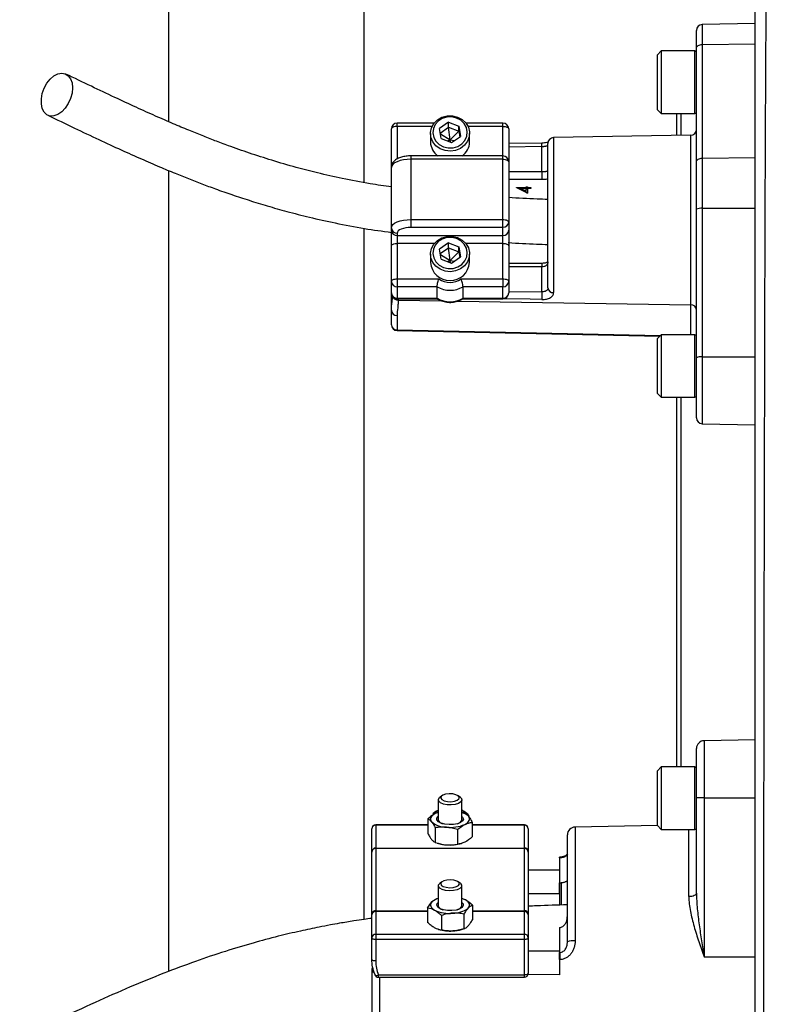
# Model space of a CAD drawing. Header units: millimetres. Extents: x 212 to 2672, y 434 to 2559.
# Tile 3 of 15: x 232 to 428, y 1203 to 1455. Entities that reach past the tile are written whole.
import ezdxf

# ---------------------------------------------------------------- set-up
doc = ezdxf.new("R2010")
doc.units = ezdxf.units.MM

msp = doc.modelspace()

# ---------------------------------------------------------------- linework, layer by layer
at = {"color": 7, "linetype": 'Continuous', "lineweight": 25}
for p, q in [((270.21, 1581.08), (270.21, 1429.03)), ((320.21, 1581.08), (320.21, 1413.44)), ((420.21, 1090.83), (420.21, 1567.08)), ((405.21, 1447.78), (405.21, 1452.35)), ((420.21, 1454.09), (406.69, 1453.85)), ((396.21, 1447.09), (395.21, 1446.09)), ((404.81, 1447.09), (396.21, 1447.09)), ((396.21, 1447.09), (396.21, 1431.84)), ((405.21, 1418.74), (405.21, 1447.78)), ((406.69, 1448.77), (420.21, 1448.92)), ((406.69, 1448.77), (406.69, 1419.72)), ((395.21, 1432.74), (395.21, 1446.09)), ((395.21, 1432.09), (395.21, 1432.74)), ((395.21, 1432.09), (396.21, 1431.09)), ((396.21, 1431.84), (396.21, 1431.09)), ((396.21, 1431.09), (404.81, 1431.09)), ((400.21, 1425.49), (400.21, 1431.09)), ((401.21, 1431.09), (401.21, 1425.5)), ((327.21, 1418.12), (327.21, 1427.18)), ((338.17, 1428.68), (328.71, 1428.68)), ((341.84, 1428.87), (339.54, 1427.27)), ((339.92, 1424.68), (339.54, 1427.27)), ((339.71, 1426.12), (341.84, 1427.6)), ((341.84, 1428.87), (344.5, 1427.86)), ((341.84, 1427.6), (341.84, 1428.87)), ((341.84, 1427.6), (344.5, 1426.6)), ((342.21, 1424.39), (341.84, 1427.6)), ((344.5, 1427.86), (344.88, 1425.27)), ((344.5, 1426.6), (344.5, 1427.86)), ((355.71, 1428.68), (346.26, 1428.68)), ((357.21, 1427.18), (357.21, 1418.78)), ((337.21, 1426.02), (337.21, 1423.84)), ((339.75, 1425.88), (342.21, 1424.39)), ((339.92, 1424.68), (342.59, 1423.68)), ((341.5, 1424.09), (342.21, 1424.39)), ((342.21, 1424.39), (344.5, 1426.6)), ((342.33, 1423.77), (342.21, 1424.39)), ((342.21, 1424.39), (343.37, 1424.22)), ((342.59, 1423.68), (344.88, 1425.27)), ((344.5, 1426.6), (344.71, 1425.15)), ((347.21, 1423.84), (347.21, 1426.02)), ((403.74, 1425.55), (368.69, 1424.94)), ((365.69, 1423.54), (357.21, 1423.41)), ((365.71, 1416.26), (365.71, 1422.68)), ((367.21, 1386.52), (367.21, 1423.44)), ((355.71, 1420.28), (332.21, 1420.28)), ((332.21, 1419.41), (332.21, 1404.01)), ((355.71, 1419.41), (332.21, 1419.41)), ((355.71, 1404.01), (355.71, 1419.41)), ((406.69, 1419.72), (420.21, 1419.88)), ((406.69, 1419.72), (406.69, 1406.88)), ((327.21, 1417.29), (327.21, 1418.12)), ((327.21, 1401.89), (327.21, 1417.3)), ((357.21, 1418.78), (357.21, 1403.37)), ((405.21, 1406.65), (405.21, 1418.74)), ((270.21, 1416.55), (270.21, 1211.82)), ((365.71, 1416.26), (365.71, 1414.21)), ((359.24, 1412.16), (361.67, 1412.16)), ((359.24, 1412.12), (359.24, 1412.16)), ((360.15, 1412.16), (360.15, 1411.95)), ((361.67, 1411.95), (360.15, 1411.95)), ((361.67, 1412.41), (362.03, 1412.41)), ((361.67, 1412.16), (361.67, 1412.41)), ((361.67, 1412.16), (361.67, 1411.95)), ((361.67, 1411.2), (361.67, 1411.95)), ((362.03, 1411.65), (361.67, 1411.75)), ((362.03, 1412.41), (362.03, 1412.16)), ((362.03, 1412.16), (362.83, 1412.16)), ((362.03, 1412.16), (362.03, 1411.95)), ((362.83, 1411.95), (362.03, 1411.95)), ((362.03, 1411.95), (362.03, 1410.71)), ((362.83, 1412.16), (362.83, 1411.95)), ((406.69, 1406.88), (420.21, 1406.92)), ((406.69, 1406.88), (406.69, 1368.9)), ((405.21, 1368.67), (405.21, 1406.65)), ((320.21, 1401.76), (320.21, 1225.13)), ((327.21, 1401.26), (327.21, 1401.89)), ((332.21, 1404.01), (332.21, 1402.01)), ((332.21, 1404.01), (355.71, 1404.01)), ((355.71, 1402.01), (332.21, 1402.01)), ((355.71, 1402.01), (355.71, 1404.01)), ((355.71, 1399.9), (355.71, 1402.01)), ((357.21, 1403.37), (357.21, 1401.26)), ((327.21, 1397.27), (327.21, 1401.26)), ((328.71, 1400.53), (328.71, 1399.9)), ((328.71, 1399.9), (355.71, 1399.9)), ((328.71, 1399.9), (328.71, 1397.91)), ((355.71, 1397.91), (355.71, 1399.9)), ((357.21, 1401.26), (357.21, 1397.27)), ((327.21, 1388.21), (327.21, 1397.27)), ((328.71, 1397.91), (328.71, 1388.84)), ((341.84, 1398.05), (339.54, 1396.46)), ((339.71, 1395.31), (341.84, 1396.78)), ((341.84, 1398.05), (344.5, 1397.05)), ((341.84, 1396.78), (341.84, 1398.05)), ((341.84, 1396.78), (344.5, 1395.78)), ((342.21, 1393.58), (341.84, 1396.78)), ((344.5, 1397.05), (344.88, 1394.46)), ((344.5, 1395.78), (344.5, 1397.05)), ((355.71, 1388.84), (355.71, 1397.91)), ((357.21, 1397.27), (357.21, 1388.21)), ((337.21, 1395.2), (337.21, 1393.03)), ((339.92, 1393.87), (339.54, 1396.46)), ((339.75, 1395.07), (342.21, 1393.58)), ((342.21, 1393.58), (344.5, 1395.78)), ((342.59, 1392.86), (344.88, 1394.46)), ((344.5, 1395.78), (344.71, 1394.34)), ((347.21, 1393.03), (347.21, 1395.2)), ((339.92, 1393.87), (342.59, 1392.86)), ((341.5, 1393.27), (342.21, 1393.58)), ((342.33, 1392.96), (342.21, 1393.58)), ((342.21, 1393.58), (343.37, 1393.41)), ((365.71, 1392.81), (357.21, 1392.81)), ((365.71, 1385.53), (365.71, 1391.94)), ((327.21, 1385.25), (327.21, 1388.21)), ((328.71, 1388.84), (339.38, 1388.84)), ((328.71, 1388.84), (328.71, 1386.85)), ((338.89, 1386.85), (328.71, 1386.85)), ((328.71, 1386.85), (328.71, 1383.89)), ((338.89, 1383.89), (338.89, 1386.85)), ((345.04, 1388.84), (355.71, 1388.84)), ((355.71, 1386.85), (345.53, 1386.85)), ((345.53, 1383.89), (345.53, 1386.85)), ((355.71, 1388.84), (355.71, 1386.85)), ((355.71, 1383.89), (355.71, 1386.85)), ((357.21, 1388.21), (357.21, 1385.25)), ((327.21, 1380.83), (327.21, 1385.25)), ((328.71, 1383.89), (338.89, 1383.89)), ((328.71, 1383.75), (338.94, 1383.75)), ((345.48, 1383.75), (355.71, 1383.75)), ((345.53, 1383.89), (355.71, 1383.89)), ((327.21, 1377.14), (327.21, 1380.83)), ((328.69, 1379.48), (328.69, 1375.78)), ((328.68, 1375.64), (395.83, 1374.2)), ((396.21, 1374.58), (395.21, 1373.58)), ((404.81, 1374.58), (396.21, 1374.58)), ((396.21, 1374.58), (396.21, 1359.33)), ((395.21, 1360.24), (395.21, 1373.58)), ((405.21, 1353.32), (405.21, 1368.67)), ((406.69, 1368.9), (420.21, 1368.94)), ((395.21, 1359.58), (395.21, 1360.24)), ((395.21, 1359.58), (396.21, 1358.58)), ((396.21, 1359.33), (396.21, 1358.58)), ((396.21, 1358.58), (404.81, 1358.58)), ((400.21, 1309.08), (400.21, 1358.58)), ((401.21, 1358.58), (401.21, 1309.08)), ((406.69, 1351.82), (420.21, 1351.58)), ((400.21, 1264.12), (400.21, 1309.08)), ((401.21, 1309.08), (401.21, 1264.12)), ((420.21, 1271.05), (407.18, 1270.82)), ((405.21, 1256.2), (405.21, 1268.82)), ((396.21, 1264.12), (395.21, 1263.12)), ((404.81, 1264.12), (396.21, 1264.12)), ((396.21, 1264.12), (396.21, 1248.12)), ((395.21, 1249.12), (395.21, 1263.12)), ((340.1, 1256.7), (339.56, 1256.27)), ((344.87, 1256.27), (344.32, 1256.7)), ((405.21, 1231.88), (405.21, 1256.2)), ((407.18, 1256.21), (407.18, 1215.55)), ((407.18, 1256.21), (420.21, 1256.21)), ((339.21, 1255.68), (339.21, 1250.59)), ((345.21, 1250.59), (345.21, 1255.68)), ((336.54, 1250.84), (336.54, 1247.12)), ((338.32, 1252.57), (337.79, 1252.14)), ((339.18, 1252.38), (338.42, 1252.17)), ((339.21, 1252.48), (339.16, 1252.47)), ((345.49, 1252.4), (345.21, 1252.48)), ((345.48, 1252.35), (345.98, 1252.24)), ((346.63, 1252.14), (346.1, 1252.57)), ((322.21, 1242.46), (322.21, 1248.31)), ((336.54, 1249.31), (323.21, 1249.31)), ((323.21, 1249.22), (323.21, 1243.37)), ((338.44, 1248.54), (338.44, 1244.82)), ((347.88, 1249.93), (347.88, 1246.21)), ((361.21, 1249.31), (347.88, 1249.31)), ((361.21, 1243.37), (361.21, 1249.22)), ((362.21, 1248.31), (362.21, 1242.46)), ((395.22, 1249.11), (374.18, 1248.74)), ((395.21, 1249.12), (396.21, 1248.12)), ((344.12, 1248.09), (344.12, 1244.36)), ((372.21, 1219.39), (372.21, 1246.74)), ((396.21, 1248.12), (404.81, 1248.12)), ((323.21, 1243.37), (323.21, 1243.28)), ((323.21, 1243.37), (361.21, 1243.37)), ((323.21, 1243.28), (323.21, 1227.35)), ((361.21, 1243.28), (323.21, 1243.28)), ((338.93, 1244.66), (339.26, 1244.55)), ((345.16, 1244.55), (345.26, 1244.59)), ((361.21, 1243.28), (361.21, 1243.37)), ((361.21, 1227.35), (361.21, 1243.28)), ((372.21, 1243.9), (372.09, 1243.9)), ((322.21, 1242.29), (322.21, 1242.46)), ((322.21, 1226.62), (322.21, 1242.29)), ((362.21, 1242.46), (362.21, 1242.29)), ((362.21, 1242.29), (362.21, 1226.62)), ((370.24, 1241.05), (370.21, 1241.05)), ((370.21, 1240.86), (370.21, 1234.47)), ((370.25, 1240.86), (370.21, 1240.86)), ((370.25, 1234.47), (370.25, 1240.86)), ((372.21, 1243.07), (372.09, 1243.07)), ((372.09, 1241.32), (372.21, 1241.32)), ((372.21, 1240.85), (372.09, 1240.85)), ((372.21, 1240.82), (372.09, 1240.82)), ((372.09, 1238.81), (372.21, 1238.81)), ((362.21, 1237.78), (370.21, 1237.84)), ((372.09, 1237.7), (372.21, 1237.7)), ((339.21, 1233.7), (339.21, 1228.61)), ((340.1, 1234.73), (339.56, 1234.29)), ((344.87, 1234.29), (344.32, 1234.73)), ((345.21, 1228.61), (345.21, 1233.7)), ((370.21, 1231.73), (370.21, 1234.47)), ((370.25, 1234.47), (370.21, 1234.47)), ((370.58, 1234.47), (370.58, 1228.83)), ((372.09, 1233.86), (372.21, 1233.86)), ((336.49, 1228.08), (336.49, 1224.36)), ((339.21, 1230.51), (338.82, 1230.39)), ((345.3, 1230.48), (345.21, 1230.51)), ((347.93, 1228.74), (347.93, 1225.02)), ((322.21, 1226.27), (322.21, 1226.62)), ((322.21, 1220.42), (322.21, 1226.27)), ((323.21, 1227.35), (323.21, 1227.18)), ((323.21, 1227.18), (323.21, 1221.33)), ((340.03, 1226.15), (340.03, 1222.43)), ((345.75, 1226.48), (345.75, 1222.76)), ((361.21, 1227.18), (361.21, 1227.35)), ((361.21, 1221.33), (361.21, 1227.18)), ((362.21, 1226.62), (362.21, 1226.27)), ((362.21, 1226.27), (362.21, 1220.42)), ((370.21, 1223.09), (370.25, 1223.09)), ((370.21, 1223.09), (370.21, 1216.7)), ((370.25, 1216.7), (370.25, 1223.09)), ((323.21, 1221.33), (323.21, 1220)), ((323.21, 1221.33), (361.21, 1221.33)), ((339.12, 1222.62), (339.26, 1222.58)), ((345.16, 1222.58), (345.61, 1222.72)), ((361.21, 1220), (361.21, 1221.33)), ((322.21, 1214.94), (322.21, 1220.42)), ((361.21, 1220), (323.21, 1220)), ((323.21, 1220), (323.21, 1214.52)), ((361.21, 1210.94), (361.21, 1220)), ((362.21, 1220.42), (362.21, 1211.36)), ((370.21, 1216.7), (370.25, 1216.7)), ((407.18, 1215.55), (420.21, 1215.56)), ((370.21, 1214.86), (370.21, 1210.96)), ((370.25, 1214.86), (370.21, 1214.86)), ((322.21, 1212.25), (322.21, 1194.07)), ((323.91, 1210.94), (361.21, 1210.94)), ((370.21, 1210.96), (362.14, 1211.02)), ((323.91, 1210.36), (361.21, 1210.36))]:
    msp.add_line(p, q, dxfattribs=at)
at = {"color": 1, "linetype": 'Continuous', "lineweight": 25}
for p, q in [((406.69, 1453.85), (406.69, 1448.77)), ((404.81, 1431.84), (404.81, 1447.09)), ((404.81, 1431.09), (404.81, 1431.84)), ((328.71, 1427.81), (328.71, 1428.68)), ((328.71, 1427.81), (328.71, 1419.47)), ((337.62, 1427.81), (328.71, 1427.81)), ((355.71, 1427.81), (346.8, 1427.81)), ((355.71, 1427.81), (355.71, 1428.68)), ((355.71, 1420.28), (355.71, 1427.81)), ((368.69, 1424.94), (368.69, 1385.33)), ((403.74, 1382.25), (403.74, 1425.55)), ((365.71, 1422.68), (357.21, 1422.54)), ((332.21, 1420.28), (332.21, 1419.41)), ((355.71, 1419.41), (355.71, 1420.28)), ((357.21, 1416.26), (365.71, 1416.26)), ((365.71, 1414.21), (357.21, 1414.21)), ((338.2, 1397.91), (328.71, 1397.91)), ((355.71, 1397.91), (346.22, 1397.91)), ((365.71, 1391.94), (357.21, 1391.94)), ((365.71, 1392.81), (365.71, 1391.94)), ((357.21, 1385.66), (365.71, 1385.53)), ((328.71, 1383.89), (328.71, 1383.75)), ((328.95, 1383.75), (328.95, 1383.43)), ((328.95, 1383.43), (340.03, 1383.26)), ((344.23, 1383.19), (403.74, 1382.25)), ((355.71, 1383.89), (355.71, 1383.75)), ((403.74, 1374.58), (403.74, 1382.25)), ((328.69, 1375.78), (395.97, 1374.34)), ((404.81, 1359.33), (404.81, 1374.58)), ((406.69, 1368.9), (406.69, 1351.82)), ((404.81, 1358.58), (404.81, 1359.33)), ((407.18, 1270.82), (407.18, 1256.21)), ((404.81, 1248.12), (404.81, 1264.12)), ((323.21, 1249.31), (323.21, 1249.22)), ((336.54, 1249.22), (323.21, 1249.22)), ((361.21, 1249.22), (347.88, 1249.22)), ((361.21, 1249.22), (361.21, 1249.31)), ((374.18, 1248.74), (374.18, 1219.65)), ((403.25, 1230.96), (403.25, 1248.12)), ((370.25, 1228.91), (370.25, 1234.47)), ((323.21, 1227.35), (336.49, 1227.35)), ((336.49, 1227.18), (323.21, 1227.18)), ((347.93, 1227.35), (361.21, 1227.35)), ((361.21, 1227.18), (347.93, 1227.18)), ((323.91, 1210.36), (323.91, 1210.94)), ((361.21, 1210.36), (361.21, 1210.94)), ((324.18, 1210.36), (324.18, 1193.19))]:
    msp.add_line(p, q, dxfattribs=at)
at = {"color": 7, "linetype": 'Continuous', "lineweight": 25, "flags": 128}
for points in [[(405.21, 1447.78), (405.24, 1447.97), (405.32, 1448.15), (405.46, 1448.32), (405.64, 1448.47), (405.86, 1448.59), (406.12, 1448.69), (406.4, 1448.74), (406.69, 1448.77)], [(245.7, 1437.67), (245.57, 1436.32), (245.21, 1434.95), (244.62, 1433.63), (243.84, 1432.46), (242.93, 1431.51), (241.95, 1430.84), (240.95, 1430.48), (239.99, 1430.47), (239.15, 1430.8), (238.46, 1431.45), (237.98, 1432.39), (237.73, 1433.55), (237.73, 1434.85), (237.98, 1436.23), (238.46, 1437.58), (239.15, 1438.83), (239.99, 1439.9), (240.95, 1440.72), (241.95, 1441.24), (242.93, 1441.42), (243.84, 1441.26), (244.62, 1440.77), (245.21, 1439.97), (245.57, 1438.92), (245.7, 1437.67)], [(344.13, 1430.2), (345.3, 1429.58), (346.25, 1428.69), (346.89, 1427.61), (347.19, 1426.4), (347.12, 1425.17), (346.69, 1424), (345.92, 1422.98), (344.88, 1422.19), (343.64, 1421.68), (342.29, 1421.49), (340.94, 1421.63), (339.69, 1422.11), (338.61, 1422.87), (337.81, 1423.87), (337.33, 1425.02), (337.22, 1426.25), (337.47, 1427.46), (338.08, 1428.57), (338.99, 1429.49), (340.14, 1430.14), (341.45, 1430.5), (342.81, 1430.52), (344.13, 1430.2)], [(343.9, 1429.96), (342.68, 1430.24), (341.43, 1430.2), (340.24, 1429.84), (339.21, 1429.19), (338.43, 1428.31), (337.95, 1427.26), (337.81, 1426.13), (338.04, 1425.01), (338.6, 1424), (339.45, 1423.17), (340.53, 1422.59), (341.74, 1422.31), (342.99, 1422.35), (344.18, 1422.71), (345.21, 1423.35), (345.99, 1424.24), (346.47, 1425.28), (346.61, 1426.41), (346.39, 1427.53), (345.83, 1428.54), (344.97, 1429.38), (343.9, 1429.96)], [(328.71, 1427.81), (328.42, 1427.8), (328.14, 1427.77), (327.88, 1427.71), (327.65, 1427.63), (327.46, 1427.53), (327.33, 1427.42), (327.24, 1427.3), (327.21, 1427.18)], [(355.71, 1427.81), (356, 1427.8), (356.29, 1427.77), (356.54, 1427.71), (356.77, 1427.63), (356.96, 1427.53), (357.1, 1427.42), (357.18, 1427.3), (357.21, 1427.18)], [(332.21, 1419.41), (331.24, 1419.37), (330.3, 1419.25), (329.43, 1419.06), (328.68, 1418.79), (328.05, 1418.47), (327.59, 1418.11), (327.31, 1417.71), (327.21, 1417.3)], [(355.71, 1419.41), (356, 1419.4), (356.29, 1419.37), (356.54, 1419.31), (356.77, 1419.23), (356.96, 1419.13), (357.1, 1419.02), (357.18, 1418.9), (357.21, 1418.78)], [(405.21, 1418.74), (405.24, 1418.93), (405.32, 1419.11), (405.46, 1419.28), (405.64, 1419.43), (405.86, 1419.55), (406.12, 1419.64), (406.4, 1419.7), (406.69, 1419.72)], [(327.21, 1401.89), (327.31, 1402.31), (327.59, 1402.7), (328.05, 1403.07), (328.68, 1403.39), (329.43, 1403.65), (330.3, 1403.85), (331.24, 1403.97), (332.21, 1404.01)], [(332.21, 1402.01), (331.53, 1401.98), (330.87, 1401.9), (330.27, 1401.76), (329.74, 1401.58), (329.3, 1401.36), (328.98, 1401.1), (328.78, 1400.82), (328.71, 1400.53)], [(355.71, 1404.01), (356, 1403.99), (356.29, 1403.96), (356.54, 1403.9), (356.77, 1403.82), (356.96, 1403.72), (357.1, 1403.61), (357.18, 1403.5), (357.21, 1403.37)], [(344.13, 1399.39), (345.3, 1398.77), (346.25, 1397.88), (346.89, 1396.79), (347.19, 1395.59), (347.12, 1394.36), (346.69, 1393.19), (345.92, 1392.17), (344.88, 1391.37), (343.64, 1390.86), (342.29, 1390.67), (340.94, 1390.82), (339.69, 1391.29), (338.61, 1392.06), (337.81, 1393.05), (337.33, 1394.21), (337.22, 1395.44), (337.47, 1396.65), (338.08, 1397.75), (338.99, 1398.67), (340.14, 1399.33), (341.45, 1399.68), (342.81, 1399.7), (344.13, 1399.39)], [(343.9, 1399.14), (342.68, 1399.42), (341.43, 1399.38), (340.24, 1399.02), (339.21, 1398.38), (338.43, 1397.49), (337.95, 1396.45), (337.81, 1395.32), (338.04, 1394.2), (338.6, 1393.18), (339.45, 1392.35), (340.53, 1391.77), (341.74, 1391.49), (342.99, 1391.53), (344.18, 1391.89), (345.21, 1392.54), (345.99, 1393.42), (346.47, 1394.47), (346.61, 1395.6), (346.39, 1396.72), (345.83, 1397.73), (344.97, 1398.56), (343.9, 1399.14)], [(327.21, 1397.27), (327.24, 1397.4), (327.33, 1397.51), (327.46, 1397.62), (327.65, 1397.72), (327.88, 1397.8), (328.14, 1397.86), (328.42, 1397.89), (328.71, 1397.91)], [(355.71, 1397.91), (356, 1397.89), (356.29, 1397.86), (356.54, 1397.8), (356.77, 1397.72), (356.96, 1397.62), (357.1, 1397.51), (357.18, 1397.4), (357.21, 1397.27)], [(327.21, 1388.21), (327.24, 1388.33), (327.33, 1388.45), (327.46, 1388.56), (327.65, 1388.66), (327.88, 1388.74), (328.14, 1388.79), (328.42, 1388.83), (328.71, 1388.84)], [(355.71, 1388.84), (356, 1388.83), (356.29, 1388.79), (356.54, 1388.74), (356.77, 1388.66), (356.96, 1388.56), (357.1, 1388.45), (357.18, 1388.33), (357.21, 1388.21)], [(342.52, 1254.41), (341.48, 1254.45), (340.53, 1254.63), (339.78, 1254.93), (339.33, 1255.33), (339.22, 1255.77), (339.47, 1256.19), (339.56, 1256.27)], [(342.45, 1255.23), (343.34, 1255.34), (344.06, 1255.59), (344.5, 1255.94), (344.59, 1256.33), (344.31, 1256.71), (343.72, 1257.01), (342.9, 1257.2), (341.97, 1257.23), (341.08, 1257.12), (340.36, 1256.87), (339.93, 1256.52), (339.84, 1256.13), (340.11, 1255.75), (340.7, 1255.45), (341.53, 1255.26), (342.45, 1255.23)], [(344.87, 1256.27), (345.1, 1256.02), (345.2, 1255.58), (344.95, 1255.16), (344.36, 1254.79), (343.52, 1254.53), (342.52, 1254.41)], [(338.42, 1252.17), (338.03, 1251.95), (337.71, 1251.71), (337.46, 1251.45), (337.3, 1251.19), (337.22, 1250.91), (337.23, 1250.64), (337.32, 1250.36), (337.49, 1250.1)], [(338.32, 1252.57), (338.61, 1252.77), (339.21, 1253.06)], [(339.26, 1252.5), (338.88, 1252.37), (338.42, 1252.17)], [(345.21, 1251.47), (345.42, 1251.27), (345.61, 1250.8), (345.43, 1250.33), (344.9, 1249.92), (344.09, 1249.6), (343.06, 1249.4), (341.95, 1249.36), (340.86, 1249.48), (339.93, 1249.73), (339.23, 1250.1), (338.86, 1250.55), (338.86, 1251.02), (339.21, 1251.47)], [(347.21, 1251.16), (347.14, 1251.51), (346.73, 1252.06), (345.98, 1252.54), (345.21, 1252.85)], [(346, 1249.41), (346.39, 1249.64), (346.72, 1249.88), (346.96, 1250.13), (347.12, 1250.4), (347.2, 1250.67), (347.2, 1250.95), (347.11, 1251.22), (346.93, 1251.49)], [(342.09, 1232.43), (341.07, 1232.53), (340.19, 1232.76), (339.56, 1233.11), (339.24, 1233.53), (339.28, 1233.97), (339.56, 1234.29)], [(342.12, 1233.25), (343.04, 1233.31), (343.83, 1233.51), (344.38, 1233.83), (344.6, 1234.22), (344.45, 1234.6), (343.96, 1234.94), (343.21, 1235.17), (342.31, 1235.26), (341.39, 1235.2), (340.59, 1235), (340.04, 1234.68), (339.83, 1234.29), (339.97, 1233.91), (340.46, 1233.57), (341.21, 1233.34), (342.12, 1233.25)], [(344.87, 1234.29), (344.87, 1234.29), (345.18, 1233.87), (345.14, 1233.43), (344.75, 1233.02), (344.05, 1232.7), (343.13, 1232.49), (342.09, 1232.43)], [(362.21, 1231.8), (365.45, 1231.78), (370.21, 1231.73)], [(405.21, 1231.88), (405.17, 1231.7), (405.06, 1231.53), (404.88, 1231.37), (404.64, 1231.23), (404.34, 1231.12), (404, 1231.03), (403.63, 1230.98), (403.25, 1230.96)], [(337.58, 1229.62), (337.38, 1229.35), (337.25, 1229.08), (337.21, 1228.81), (337.26, 1228.53), (337.39, 1228.26), (337.6, 1228), (337.89, 1227.75), (338.26, 1227.52)], [(342.67, 1227.39), (341.56, 1227.41), (340.51, 1227.58), (339.65, 1227.88), (339.06, 1228.28), (338.82, 1228.74), (338.94, 1229.21), (339.21, 1229.49)], [(345.21, 1229.49), (345.53, 1229.13), (345.59, 1228.66), (345.28, 1228.2), (344.64, 1227.81), (343.74, 1227.54), (342.67, 1227.39)], [(346.84, 1228.02), (347.05, 1228.28), (347.17, 1228.55), (347.21, 1228.83), (347.17, 1229.1), (347.03, 1229.37), (346.82, 1229.64), (346.53, 1229.88), (346.16, 1230.11)], [(323.21, 1220), (323.02, 1220.01), (322.83, 1220.03), (322.66, 1220.07), (322.5, 1220.12), (322.38, 1220.19), (322.29, 1220.26), (322.23, 1220.34), (322.21, 1220.42)], [(362.21, 1220.42), (362.19, 1220.34), (362.14, 1220.26), (362.04, 1220.19), (361.92, 1220.12), (361.77, 1220.07), (361.59, 1220.03), (361.41, 1220.01), (361.21, 1220)], [(370.21, 1217.06), (365.45, 1217.02), (362.21, 1216.99)], [(323.21, 1214.52), (323.02, 1214.52), (322.83, 1214.55), (322.66, 1214.59), (322.5, 1214.64), (322.38, 1214.7), (322.29, 1214.78), (322.23, 1214.86), (322.21, 1214.94)], [(322.99, 1211.13), (322.97, 1211.03), (322.99, 1210.98)], [(362.21, 1211.36), (362.19, 1211.28), (362.14, 1211.2), (362.04, 1211.12), (361.92, 1211.06), (361.77, 1211.01), (361.59, 1210.97), (361.41, 1210.94), (361.21, 1210.94)]]:
    msp.add_lwpolyline(points, dxfattribs=at)
at = {"color": 1, "linetype": 'Continuous', "lineweight": 25, "flags": 128}
for points in [[(365.69, 1383.59), (362.69, 1383.63), (355.3, 1383.75)], [(322.99, 1210.98), (323, 1210.95), (323.08, 1210.89), (323.19, 1210.85), (323.34, 1210.83), (323.51, 1210.84), (323.71, 1210.88), (323.91, 1210.94)]]:
    msp.add_lwpolyline(points, dxfattribs=at)
at = {"color": 7, "linetype": 'Continuous', "lineweight": 25}
for centre, radius, start, end in [((406.71, 1452.35), 1.5, 91, 180), ((404.81, 1446.69), 0.4, 0, 90), ((404.81, 1431.49), 0.4, 270, 360), ((328.71, 1427.18), 1.5, 90, 180), ((355.71, 1427.18), 1.5, 0, 90), ((403.71, 1427.05), 1.5, 271, 0), ((368.71, 1423.44), 1.5, 91, 180), ((341.62, 1423.91), 4.41, 180.9224, 235.464), ((342.81, 1423.91), 4.4, 304.4651, 359.1486), ((355.71, 1418.78), 1.5, 0, 90), ((406.33, 1404.37), 2.53, 81.9567, 116.2077), ((328.64, 1401.97), 1.43, 182.9521, 272.6753), ((355.78, 1403.45), 1.43, 267.3247, 357.0479), ((328.64, 1401.33), 1.43, 182.9521, 272.6753), ((355.78, 1401.33), 1.43, 267.3247, 357.0479), ((342.21, 1393.42), 5.02, 184.4413, 355.5587), ((328.64, 1388.28), 1.43, 182.9521, 272.6753), ((342.21, 1392.45), 6.51, 239.3576, 300.6424), ((342.21, 1392.79), 4.85, 234.3501, 305.6499), ((355.78, 1388.28), 1.43, 267.3247, 357.0479), ((328.71, 1385.25), 1.5, 180, 270), ((328.64, 1385.32), 1.43, 182.9521, 272.6753), ((355.71, 1385.25), 1.5, 270, 0), ((355.78, 1385.32), 1.43, 267.3247, 357.0479), ((511, 1382.6), 145.32, 178.8451, 179.6113), ((368.57, 1386.69), 1.37, 187.2473, 275.0114), ((342.21, 1389.49), 6.51, 239.3576, 300.6424), ((403.78, 1380.82), 1.43, 2.8887, 91.7427), ((328.64, 1380.91), 1.43, 182.8887, 271.7427), ((328.71, 1377.14), 1.5, 180, 268.7751), ((328.64, 1377.21), 1.43, 182.8887, 271.7427), ((404.81, 1374.18), 0.4, 0, 90), ((406.33, 1366.39), 2.53, 81.9567, 116.2077), ((404.81, 1358.98), 0.4, 270, 360), ((406.71, 1353.32), 1.5, 180, 269), ((407.21, 1268.82), 2, 91, 180), ((404.81, 1263.72), 0.4, 0, 90), ((406.69, 1180.48), 75.74, 89.6326, 91.1193), ((340.36, 1248.75), 4.26, 105.6036, 127.1113), ((344.18, 1248.73), 3.9, 45.1638, 75.4967), ((343.97, 1249.76), 3.52, 52.7544, 69.3893), ((323.21, 1248.31), 1, 90, 180), ((323.17, 1248.26), 0.957, 87.3247, 177.0479), ((341.25, 1254.52), 5.8, 229.6619, 270.346), ((340.6, 1251.04), 1.46, 197.9269, 258.9289), ((342.28, 1258.27), 9.61, 264.0264, 292.7831), ((343.82, 1251.04), 1.46, 281.0703, 342.073), ((361.21, 1248.31), 1, 0, 90), ((361.26, 1248.26), 0.957, 2.9521, 92.6753), ((374.21, 1246.74), 2, 91, 180), ((404.81, 1248.52), 0.4, 270, 360), ((323.17, 1242.41), 0.957, 87.3247, 177.0479), ((323.21, 1242.29), 0.996, 89.7741, 179.7723), ((341.95, 1253.51), 9.35, 253.3235, 265.919), ((342.22, 1254.83), 10.68, 264.933, 285.9486), ((361.26, 1242.41), 0.957, 2.9521, 92.6753), ((361.22, 1242.29), 0.996, 0.2277, 90.2259), ((340.32, 1226.57), 4.1, 104.8909, 131.873), ((340.62, 1229.07), 1.49, 198.185, 260.107), ((343.8, 1229.07), 1.49, 279.8959, 341.8156), ((343.51, 1225.07), 5.7, 62.2291, 73.1384), ((323.1, 1226.46), 0.898, 82.6197, 169.9172), ((323.17, 1226.22), 0.957, 87.3247, 177.0479), ((342.08, 1235.85), 9.17, 245.3697, 275.0628), ((343, 1233.07), 6.35, 269.0491, 307.2551), ((361.33, 1226.46), 0.898, 10.0828, 97.3803), ((361.26, 1226.22), 0.957, 2.9521, 92.6753), ((323.17, 1220.37), 0.957, 87.3247, 177.0479), ((342.18, 1232.69), 10.52, 253.9279, 273.8963), ((342.41, 1231.84), 9.66, 272.8275, 286.5207), ((361.26, 1220.37), 0.957, 2.9521, 92.6753), ((373.7, 1215.67), 4, 83.1599, 111.8134), ((431.01, 1215.78), 60.77, 179.1323, 180.8677), ((323.91, 1211.36), 1, 202.0549, 270), ((361.21, 1211.36), 1, 270, 0)]:
    msp.add_arc(centre, radius, start, end, dxfattribs=at)
at = {"color": 1, "linetype": 'Continuous', "lineweight": 25}
for centre, radius, start, end in [((349.32, 1422.66), 16.39, 0.052, 3.0796), ((327.78, 1418), 0.58, 104.8515, 167.9327), ((328.93, 1384.93), 1.5, 207.3849, 270.6247), ((326.43, 1375.8), 2.25, 355.8098, 359.3878), ((364.1, 1240.76), 6.15, 1.0206, 2.7648)]:
    msp.add_arc(centre, radius, start, end, dxfattribs=at)
at = {"color": 7, "linetype": 'Continuous', "lineweight": 25}
for centre, major_axis, ratio, start_param, end_param in [((354.92, 1402.83), (16.98, -7.5), 0.551639, 1.391018, 1.559777), ((355.45, 1402.83), (16.99, -7.5), 0.551424, 1.446302, 1.537848)]:
    msp.add_ellipse(centre, major_axis=major_axis, ratio=ratio, start_param=start_param, end_param=end_param, dxfattribs=at)
for points, knots in [([(422.26, 1089.17), (422.26, 1092.43), (422.26, 1095.82), (422.27, 1102.85), (422.27, 1106.49), (422.29, 1117.76), (422.3, 1125.76), (422.31, 1138.5), (422.31, 1142.87), (422.32, 1148.48), (422.32, 1149.61), (422.33, 1151.89), (422.33, 1153.04), (422.33, 1156.49), (422.33, 1158.81), (422.35, 1170.51), (422.36, 1180.18), (422.39, 1200.1), (422.4, 1210.35), (422.42, 1223.55), (422.42, 1226.2), (422.43, 1231.56), (422.43, 1234.26), (422.44, 1242.36), (422.45, 1247.78), (422.48, 1264.09), (422.49, 1275.04), (422.53, 1297.09), (422.55, 1308.19), (422.57, 1320.75), (422.58, 1322.15), (422.58, 1324.94), (422.58, 1326.34), (422.59, 1330.51), (422.6, 1333.28), (422.61, 1341.56), (422.63, 1347.04), (422.66, 1363.36), (422.69, 1374.08), (422.73, 1389.93), (422.75, 1395.18), (422.78, 1402.98), (422.78, 1405.57), (422.8, 1410.74), (422.81, 1413.3), (422.86, 1425.97), (422.9, 1435.74), (423.01, 1454.54), (423.08, 1463.58), (423.2, 1474.44), (423.22, 1476.59), (423.28, 1480.84), (423.31, 1482.94), (423.4, 1489.18), (423.48, 1493.21), (423.63, 1499.1), (423.68, 1501.04), (423.81, 1504.86), (423.88, 1506.74), (424.11, 1512.32), (424.3, 1515.93), (424.67, 1521.21), (424.81, 1522.94), (425.14, 1526.39), (425.33, 1528.09), (425.68, 1530.65), (425.81, 1531.5), (426.09, 1533.21), (426.25, 1534.07), (426.62, 1535.81), (426.82, 1536.68), (427.3, 1538.46), (427.58, 1539.37), (427.92, 1540.31)], [0, 0, 0, 0, 0.03125, 0.03125, 0.0625, 0.0625, 0.125, 0.125, 0.15625, 0.15625, 0.164062, 0.164062, 0.171875, 0.171875, 0.1875, 0.1875, 0.25, 0.25, 0.3125, 0.3125, 0.328125, 0.328125, 0.34375, 0.34375, 0.375, 0.375, 0.4375, 0.4375, 0.5, 0.5, 0.507812, 0.507812, 0.515625, 0.515625, 0.53125, 0.53125, 0.5625, 0.5625, 0.625, 0.625, 0.65625, 0.65625, 0.671875, 0.671875, 0.6875, 0.6875, 0.75, 0.75, 0.8125, 0.8125, 0.828125, 0.828125, 0.84375, 0.84375, 0.875, 0.875, 0.890625, 0.890625, 0.90625, 0.90625, 0.9375, 0.9375, 0.953125, 0.953125, 0.96875, 0.96875, 0.976562, 0.976562, 0.984375, 0.984375, 0.992187, 0.992187, 1, 1, 1, 1]), ([(327.22, 1412.33), (325.41, 1412.59), (321.11, 1413.2), (314.83, 1414.42), (308.53, 1415.85), (302.53, 1417.4), (296.71, 1419.1), (290.95, 1420.96), (286.14, 1422.65), (282.13, 1424.15), (278.76, 1425.47), (275.2, 1426.91), (271.23, 1428.57), (266.74, 1430.53), (261.76, 1432.77), (256.29, 1435.31), (250.32, 1438.15), (246.17, 1440.15), (244, 1441.2)], [0, 0, 0, 0, 0.0524438, 0.1244123, 0.1898414, 0.2487223, 0.3182242, 0.3845069, 0.4487757, 0.490855, 0.5320434, 0.5753339, 0.6266632, 0.6862062, 0.7526993, 0.8271622, 0.909604, 1, 1, 1, 1]), ([(239.4, 1430.66), (241.66, 1429.57), (245.99, 1427.49), (252.22, 1424.53), (257.92, 1421.9), (263.09, 1419.58), (267.68, 1417.6), (271.69, 1415.92), (275.29, 1414.48), (278.74, 1413.14), (282.44, 1411.77), (286.47, 1410.35), (290.88, 1408.9), (295.55, 1407.46), (300.67, 1406.01), (306.44, 1404.53), (313.06, 1403.05), (320.03, 1401.72), (324.92, 1401.04), (327.21, 1400.72)], [0, 0, 0, 0, 0.090228, 0.1723, 0.246254, 0.312106, 0.369849, 0.418621, 0.459924, 0.500062, 0.541071, 0.588744, 0.637588, 0.687646, 0.740236, 0.799202, 0.864702, 0.93664, 1, 1, 1, 1]), ([(367.27, 1423.77), (367.17, 1423.74), (366.91, 1423.67), (366.35, 1423.57), (365.9, 1423.55), (365.69, 1423.55)], [0, 0, 0, 0, 0.2541359, 0.644592, 1, 1, 1, 1]), ([(365.71, 1422.68), (365.81, 1422.68), (365.91, 1422.69), (366.11, 1422.7), (366.21, 1422.71), (366.39, 1422.74), (366.48, 1422.76), (366.64, 1422.79), (366.72, 1422.81), (366.93, 1422.86), (367.04, 1422.89), (367.18, 1422.94), (367.21, 1422.95), (367.21, 1422.96)], [0, 0, 0, 0, 0.125, 0.125, 0.25, 0.25, 0.375, 0.375, 0.5, 0.5, 0.75, 0.75, 1, 1, 1, 1]), ([(332.21, 1420.28), (332, 1420.28), (331.37, 1420.26), (330.35, 1420.12), (329.23, 1419.8), (328.33, 1419.33), (327.68, 1418.72), (327.28, 1418.03), (327.23, 1417.53), (327.21, 1417.3)], [0, 0, 0, 0, 0.088651, 0.257335, 0.430857, 0.616232, 0.757672, 0.88692, 1, 1, 1, 1]), ([(365.71, 1416.26), (365.82, 1416.26), (365.92, 1416.26), (366.12, 1416.27), (366.22, 1416.28), (366.41, 1416.3), (366.5, 1416.3), (366.67, 1416.32), (366.75, 1416.33), (366.95, 1416.35), (367.05, 1416.35), (367.18, 1416.33), (367.21, 1416.31), (367.21, 1416.27)], [0, 0, 0, 0, 0.125, 0.125, 0.25, 0.25, 0.375, 0.375, 0.5, 0.5, 0.75, 0.75, 1, 1, 1, 1]), ([(367.21, 1409.14), (366.29, 1409.17), (362.95, 1409.29), (359.62, 1409.48), (357.22, 1409.61)], [0, 0, 0, 0, 0.275969, 1, 1, 1, 1]), ([(357.11, 1398.11), (359.52, 1397.97), (362.88, 1397.79), (366.25, 1397.66), (367.21, 1397.63)], [0, 0, 0, 0, 0.715375, 1, 1, 1, 1]), ([(367.21, 1393.2), (367.21, 1393.2), (367.21, 1393.2), (367.22, 1393.19), (367.05, 1393.06), (366.72, 1392.93), (366.26, 1392.83), (365.9, 1392.82), (365.71, 1392.81)], [0, 0, 0, 0, 0.2070917, 0.4031716, 0.5418742, 0.6808904, 0.8327511, 1, 1, 1, 1]), ([(367.21, 1393.2), (367.21, 1393.02), (367.18, 1392.85), (367.08, 1392.61), (367.04, 1392.53), (366.94, 1392.4), (366.88, 1392.33), (366.75, 1392.22), (366.67, 1392.17), (366.5, 1392.09), (366.41, 1392.05), (366.13, 1391.97), (365.92, 1391.94), (365.71, 1391.94)], [0, 0, 0, 0, 0.25, 0.25, 0.375, 0.375, 0.5, 0.5, 0.625, 0.625, 0.75, 0.75, 1, 1, 1, 1]), ([(338.89, 1386.85), (338.89, 1386.89), (338.9, 1386.94), (338.91, 1387.06), (338.92, 1387.13), (338.96, 1387.36), (338.99, 1387.53), (339.08, 1387.9), (339.13, 1388.1), (339.25, 1388.48), (339.32, 1388.67), (339.38, 1388.84)], [0, 0, 0, 0, 0.125, 0.125, 0.25, 0.25, 0.5, 0.5, 0.75, 0.75, 1, 1, 1, 1]), ([(345.53, 1386.85), (345.53, 1386.89), (345.53, 1386.94), (345.51, 1387.06), (345.5, 1387.13), (345.47, 1387.36), (345.43, 1387.53), (345.34, 1387.9), (345.29, 1388.1), (345.17, 1388.48), (345.11, 1388.67), (345.04, 1388.84)], [0, 0, 0, 0, 0.125, 0.125, 0.25, 0.25, 0.5, 0.5, 0.75, 0.75, 1, 1, 1, 1]), ([(327.45, 1384.48), (327.42, 1384.12), (327.37, 1383.5), (327.29, 1382.73), (327.25, 1382.41)], [0, 0, 0, 0, 0.57743, 1, 1, 1, 1]), ([(365.69, 1383.59), (365.89, 1383.58), (366.1, 1383.59), (366.5, 1383.63), (366.69, 1383.66), (367.06, 1383.74), (367.24, 1383.79), (367.57, 1383.91), (367.72, 1383.98), (367.99, 1384.14), (368.11, 1384.22), (368.32, 1384.41), (368.41, 1384.51), (368.55, 1384.73), (368.6, 1384.85), (368.67, 1385.08), (368.69, 1385.2), (368.69, 1385.33)], [0, 0, 0, 0, 0.125, 0.125, 0.25, 0.25, 0.375, 0.375, 0.5, 0.5, 0.625, 0.625, 0.75, 0.75, 0.875, 0.875, 1, 1, 1, 1]), ([(367.21, 1386.52), (367.21, 1386.36), (367.18, 1386.22), (367.07, 1386.03), (367.03, 1385.97), (366.92, 1385.86), (366.86, 1385.81), (366.65, 1385.68), (366.48, 1385.62), (366.12, 1385.54), (365.91, 1385.52), (365.71, 1385.53)], [0, 0, 0, 0, 0.25, 0.25, 0.375, 0.375, 0.5, 0.5, 0.75, 0.75, 1, 1, 1, 1]), ([(327.21, 1380.83), (327.23, 1381.32), (327.26, 1381.89), (327.3, 1382.4), (327.31, 1382.47)], [0, 0, 0, 0, 0.865545, 1, 1, 1, 1]), ([(328.95, 1383.43), (328.95, 1383.1), (328.93, 1382.77), (328.89, 1382.11), (328.86, 1381.78), (328.76, 1380.8), (328.69, 1380.14), (328.69, 1379.48)], [0, 0, 0, 0, 0.25, 0.25, 0.5, 0.5, 1, 1, 1, 1]), ([(338.89, 1383.89), (338.9, 1383.82), (338.9, 1383.75), (338.93, 1383.76), (338.93, 1383.76)], [0, 0, 0, 0, 0.8747714, 1, 1, 1, 1]), ([(338.93, 1383.76), (339, 1383.72), (339.44, 1383.43), (340.38, 1383.07), (341.73, 1382.81), (343.13, 1382.86), (344.42, 1383.17), (345.16, 1383.58), (345.49, 1383.77)], [0, 0, 0, 0, 0.035333, 0.2329, 0.431487, 0.631089, 0.83139, 1, 1, 1, 1]), ([(345.53, 1383.89), (345.53, 1383.82), (345.53, 1383.75), (345.5, 1383.76), (345.49, 1383.76)], [0, 0, 0, 0, 0.873602, 1, 1, 1, 1]), ([(338.42, 1252.17), (338.26, 1252.09), (338.1, 1252.01), (337.78, 1251.81), (337.63, 1251.71), (337.16, 1251.37), (336.85, 1251.12), (336.54, 1250.84)], [0, 0, 0, 0, 0.25, 0.25, 0.5, 0.5, 1, 1, 1, 1]), ([(336.54, 1250.84), (336.69, 1250.78), (336.85, 1250.69), (337.17, 1250.45), (337.33, 1250.29), (337.49, 1250.1)], [0, 0, 0, 0, 0.5, 0.5, 1, 1, 1, 1]), ([(345.98, 1252.24), (346.13, 1252.17), (346.29, 1252.08), (346.61, 1251.84), (346.77, 1251.69), (346.93, 1251.49)], [0, 0, 0, 0, 0.5, 0.5, 1, 1, 1, 1]), ([(346.93, 1251.49), (347.09, 1251.3), (347.26, 1251.06), (347.57, 1250.53), (347.73, 1250.24), (347.88, 1249.93)], [0, 0, 0, 0, 0.5, 0.5, 1, 1, 1, 1]), ([(337.49, 1250.1), (337.65, 1249.9), (337.82, 1249.66), (338.13, 1249.14), (338.29, 1248.85), (338.44, 1248.54)], [0, 0, 0, 0, 0.5, 0.5, 1, 1, 1, 1]), ([(341.28, 1248.72), (341.04, 1248.74), (340.8, 1248.75), (340.32, 1248.75), (340.08, 1248.74), (339.37, 1248.69), (338.91, 1248.63), (338.44, 1248.54)], [0, 0, 0, 0, 0.25, 0.25, 0.5, 0.5, 1, 1, 1, 1]), ([(346, 1249.41), (346.16, 1249.49), (346.32, 1249.56), (346.64, 1249.68), (346.8, 1249.73), (347.27, 1249.86), (347.58, 1249.91), (347.88, 1249.93)], [0, 0, 0, 0, 0.25, 0.25, 0.5, 0.5, 1, 1, 1, 1]), ([(336.54, 1247.12), (336.69, 1246.81), (336.85, 1246.52), (337.17, 1245.99), (337.33, 1245.76), (337.49, 1245.56)], [0, 0, 0, 0, 0.5, 0.5, 1, 1, 1, 1]), ([(337.49, 1245.56), (337.65, 1245.37), (337.82, 1245.21), (338.13, 1244.97), (338.29, 1244.88), (338.44, 1244.82)], [0, 0, 0, 0, 0.5, 0.5, 1, 1, 1, 1]), ([(341.28, 1244.19), (341.52, 1244.17), (341.76, 1244.16), (342.24, 1244.16), (342.48, 1244.16), (343.19, 1244.21), (343.65, 1244.28), (344.12, 1244.36)], [0, 0, 0, 0, 0.25, 0.25, 0.5, 0.5, 1, 1, 1, 1]), ([(346, 1244.88), (345.84, 1244.8), (345.68, 1244.74), (345.36, 1244.62), (345.2, 1244.57), (344.73, 1244.44), (344.42, 1244.39), (344.12, 1244.36)], [0, 0, 0, 0, 0.25, 0.25, 0.5, 0.5, 1, 1, 1, 1]), ([(370.21, 1240.86), (370.21, 1240.95), (370.21, 1241.07), (370.21, 1241.04), (370.21, 1241.03)], [0, 0, 0, 0, 0.773787, 1, 1, 1, 1]), ([(372.21, 1241.85), (372.22, 1241.86), (372.22, 1241.88), (372.12, 1241.71), (371.77, 1241.43), (371.2, 1241.19), (370.67, 1241.06), (370.34, 1241.07), (370.24, 1241.07)], [0, 0, 0, 0, 0.102796, 0.332029, 0.563234, 0.743423, 0.925253, 1, 1, 1, 1]), ([(372.21, 1241.8), (372.21, 1241.73), (372.18, 1241.64), (372.05, 1241.46), (371.94, 1241.37), (371.71, 1241.22), (371.62, 1241.18), (371.41, 1241.08), (371.29, 1241.04), (371.02, 1240.96), (370.88, 1240.93), (370.57, 1240.88), (370.41, 1240.87), (370.25, 1240.86)], [0, 0, 0, 0, 0.25, 0.25, 0.5, 0.5, 0.625, 0.625, 0.75, 0.75, 0.875, 0.875, 1, 1, 1, 1]), ([(372.21, 1235.16), (372.21, 1235.11), (372.19, 1235.06), (372.09, 1234.95), (372.01, 1234.89), (371.83, 1234.78), (371.76, 1234.75), (371.59, 1234.68), (371.49, 1234.64), (371.28, 1234.58), (371.16, 1234.55), (370.89, 1234.5), (370.74, 1234.48), (370.58, 1234.47)], [0, 0, 0, 0, 0.25, 0.25, 0.5, 0.5, 0.625, 0.625, 0.75, 0.75, 0.875, 0.875, 1, 1, 1, 1]), ([(403.25, 1230.96), (403.25, 1230.34), (403.29, 1229.71), (403.43, 1228.46), (403.53, 1227.83), (403.77, 1226.56), (403.91, 1225.93), (404.23, 1224.64), (404.41, 1223.99), (404.97, 1222.05), (405.38, 1220.76), (406.04, 1218.82), (406.26, 1218.17), (406.6, 1217.19), (406.72, 1216.86), (406.89, 1216.37), (406.95, 1216.21), (407.06, 1215.88), (407.12, 1215.72), (407.18, 1215.55)], [0, 0, 0, 0, 0.125, 0.125, 0.25, 0.25, 0.375, 0.375, 0.5, 0.5, 0.75, 0.75, 0.875, 0.875, 0.9375, 0.9375, 0.96875, 0.96875, 1, 1, 1, 1]), ([(405.21, 1231.88), (405.21, 1230.53), (405.3, 1229.18), (405.54, 1226.47), (405.71, 1225.11), (406.08, 1222.38), (406.29, 1221.02), (406.61, 1218.97), (406.72, 1218.29), (406.95, 1216.92), (407.06, 1216.24), (407.18, 1215.55)], [0, 0, 0, 0, 0.25, 0.25, 0.5, 0.5, 0.75, 0.75, 0.875, 0.875, 1, 1, 1, 1]), ([(337.58, 1229.62), (337.67, 1229.71), (337.77, 1229.8), (337.95, 1229.95), (338.04, 1230.02), (338.32, 1230.19), (338.49, 1230.28), (338.67, 1230.34)], [0, 0, 0, 0, 0.25, 0.25, 0.5, 0.5, 1, 1, 1, 1]), ([(346.16, 1230.11), (346.12, 1230.14), (345.82, 1230.3), (345.53, 1230.36), (345.28, 1230.41)], [0, 0, 0, 0, 0.140916, 1, 1, 1, 1]), ([(372.21, 1228.88), (369.6, 1228.79), (366.26, 1228.69), (362.94, 1228.54), (362.21, 1228.5)], [0, 0, 0, 0, 0.7824935, 1, 1, 1, 1]), ([(338.26, 1227.52), (338.41, 1227.44), (338.56, 1227.35), (338.86, 1227.15), (339.01, 1227.04), (339.45, 1226.69), (339.74, 1226.43), (340.03, 1226.15)], [0, 0, 0, 0, 0.25, 0.25, 0.5, 0.5, 1, 1, 1, 1]), ([(342.89, 1226.72), (342.41, 1226.7), (341.92, 1226.63), (340.96, 1226.43), (340.49, 1226.3), (340.03, 1226.15)], [0, 0, 0, 0, 0.5, 0.5, 1, 1, 1, 1]), ([(345.75, 1226.48), (345.28, 1226.58), (344.81, 1226.66), (343.85, 1226.74), (343.37, 1226.75), (342.89, 1226.72)], [0, 0, 0, 0, 0.5, 0.5, 1, 1, 1, 1]), ([(346.84, 1228.02), (346.75, 1227.92), (346.66, 1227.82), (346.47, 1227.59), (346.38, 1227.47), (346.11, 1227.08), (345.93, 1226.79), (345.75, 1226.48)], [0, 0, 0, 0, 0.25, 0.25, 0.5, 0.5, 1, 1, 1, 1]), ([(370.58, 1223.16), (370.74, 1223.2), (370.89, 1223.27), (371.16, 1223.43), (371.28, 1223.53), (371.6, 1223.86), (371.76, 1224.12), (372, 1224.65), (372.09, 1224.93), (372.19, 1225.49), (372.21, 1225.76), (372.21, 1226.03)], [0, 0, 0, 0, 0.125, 0.125, 0.25, 0.25, 0.5, 0.5, 0.75, 0.75, 1, 1, 1, 1]), ([(322.21, 1225.4), (321.56, 1225.31), (320.02, 1225.11), (317.88, 1224.79), (315.79, 1224.45), (313.78, 1224.12), (311.42, 1223.69), (308.07, 1223.05), (303.6, 1222.1), (297.96, 1220.76), (291.54, 1219.04), (284.44, 1216.91), (276.8, 1214.33), (268.69, 1211.29), (260.18, 1207.79), (251.25, 1203.85), (241.87, 1199.49), (235.5, 1196.42), (232.19, 1194.83)], [0, 0, 0, 0, 0.017754, 0.041782, 0.058728, 0.07549, 0.097519, 0.124826, 0.170584, 0.226163, 0.291444, 0.36609, 0.449745, 0.542336, 0.643751, 0.753769, 0.872422, 1, 1, 1, 1]), ([(338.26, 1222.99), (338.11, 1223.07), (337.96, 1223.16), (337.66, 1223.36), (337.51, 1223.47), (337.07, 1223.82), (336.78, 1224.08), (336.49, 1224.36)], [0, 0, 0, 0, 0.25, 0.25, 0.5, 0.5, 1, 1, 1, 1]), ([(346.84, 1223.49), (346.93, 1223.58), (347.03, 1223.69), (347.21, 1223.92), (347.3, 1224.04), (347.57, 1224.43), (347.75, 1224.71), (347.93, 1225.02)], [0, 0, 0, 0, 0.25, 0.25, 0.5, 0.5, 1, 1, 1, 1]), ([(342.89, 1222.19), (342.41, 1222.16), (341.92, 1222.17), (340.96, 1222.26), (340.49, 1222.34), (340.03, 1222.43)], [0, 0, 0, 0, 0.5, 0.5, 1, 1, 1, 1]), ([(345.75, 1222.76), (345.28, 1222.61), (344.81, 1222.48), (343.85, 1222.29), (343.37, 1222.22), (342.89, 1222.19)], [0, 0, 0, 0, 0.5, 0.5, 1, 1, 1, 1]), ([(374.18, 1219.65), (374.18, 1219.08), (374.1, 1218.51), (373.85, 1217.69), (373.75, 1217.42), (373.5, 1216.91), (373.35, 1216.66), (373.09, 1216.32), (373, 1216.2), (372.81, 1215.99), (372.7, 1215.89), (372.39, 1215.61), (372.15, 1215.44), (371.64, 1215.16), (371.38, 1215.05), (370.83, 1214.9), (370.54, 1214.86), (370.25, 1214.86)], [0, 0, 0, 0, 0.25, 0.25, 0.375, 0.375, 0.5, 0.5, 0.5625, 0.5625, 0.625, 0.625, 0.75, 0.75, 0.875, 0.875, 1, 1, 1, 1]), ([(370.25, 1216.7), (370.41, 1216.7), (370.57, 1216.73), (370.88, 1216.83), (371.02, 1216.9), (371.29, 1217.08), (371.41, 1217.19), (371.62, 1217.42), (371.71, 1217.55), (371.86, 1217.82), (371.93, 1217.95), (372.04, 1218.23), (372.08, 1218.38), (372.18, 1218.81), (372.21, 1219.1), (372.21, 1219.39)], [0, 0, 0, 0, 0.125, 0.125, 0.25, 0.25, 0.375, 0.375, 0.5, 0.5, 0.625, 0.625, 0.75, 0.75, 1, 1, 1, 1]), ([(370.21, 1214.86), (370.21, 1215.05), (370.21, 1215.24), (370.21, 1215.61), (370.21, 1215.79), (370.21, 1216.11), (370.21, 1216.26), (370.21, 1216.51), (370.21, 1216.62), (370.21, 1216.7)], [0, 0, 0, 0, 0.25, 0.25, 0.5, 0.5, 0.75, 0.75, 1, 1, 1, 1]), ([(322.99, 1211.13), (322.73, 1211.74), (322.54, 1212.37), (322.28, 1213.64), (322.21, 1214.28), (322.21, 1214.94)], [0, 0, 0, 0, 0.5, 0.5, 1, 1, 1, 1]), ([(323.21, 1214.52), (323.21, 1213.9), (323.27, 1213.29), (323.5, 1212.1), (323.68, 1211.51), (323.91, 1210.94)], [0, 0, 0, 0, 0.5, 0.5, 1, 1, 1, 1]), ([(322.46, 1212.85), (322.37, 1212.72), (322.22, 1212.51), (322.22, 1212.3), (322.21, 1212.22)], [0, 0, 0, 0, 0.636288, 1, 1, 1, 1]), ([(322.21, 1212.22), (322.22, 1212.16), (322.24, 1211.99), (322.43, 1211.75), (322.72, 1211.62), (322.84, 1211.57)], [0, 0, 0, 0, 0.266292, 0.706254, 1, 1, 1, 1])]:
    msp.add_open_spline(points, degree=3, knots=knots, dxfattribs=at)
at = {"color": 1, "linetype": 'Continuous', "lineweight": 25}
msp.add_open_spline([(367.21, 1414.33), (367.04, 1414.3), (366.58, 1414.22), (366.05, 1414.21), (365.71, 1414.21)], degree=3, knots=[0, 0, 0, 0, 0.365246, 1, 1, 1, 1], dxfattribs=at)
at = {"color": 7, "linetype": 'Continuous', "lineweight": 25}
for points in [[(344.12, 1248.09), (343.19, 1248.41), (342.25, 1248.64), (341.28, 1248.72)], [(344.12, 1248.09), (344.73, 1248.63), (345.36, 1249.1), (346, 1249.41)], [(347.88, 1246.21), (347.27, 1245.66), (346.64, 1245.2), (346, 1244.88)], [(338.44, 1244.82), (339.37, 1244.5), (340.31, 1244.26), (341.28, 1244.19)], [(370.25, 1234.47), (370.36, 1234.47), (370.48, 1234.47), (370.58, 1234.47)], [(336.49, 1228.08), (336.85, 1228.7), (337.21, 1229.23), (337.58, 1229.62)], [(336.49, 1228.08), (337.07, 1228.01), (337.66, 1227.85), (338.26, 1227.52)], [(347.93, 1228.74), (347.35, 1229.31), (346.77, 1229.78), (346.16, 1230.11)], [(347.93, 1228.74), (347.57, 1228.62), (347.21, 1228.4), (346.84, 1228.02)], [(340.03, 1222.43), (339.45, 1222.5), (338.86, 1222.66), (338.26, 1222.99)], [(345.75, 1222.76), (346.11, 1222.88), (346.47, 1223.1), (346.84, 1223.49)], [(370.25, 1223.09), (370.36, 1223.1), (370.48, 1223.12), (370.58, 1223.16)]]:
    msp.add_open_spline(points, degree=3, dxfattribs=at)

doc.saveas('drawing.dxf')
